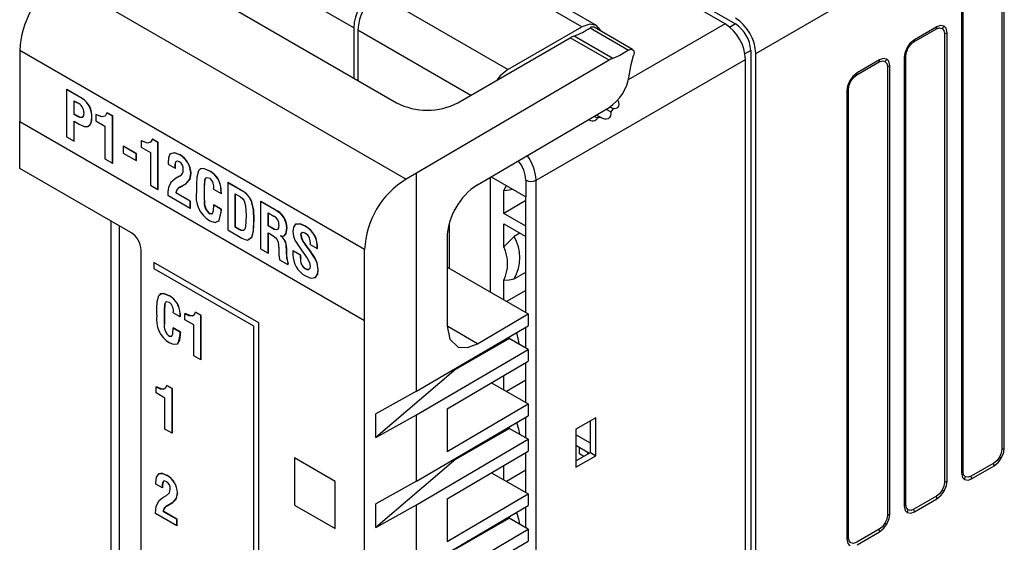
# Model space of a CAD drawing. Header units: millimetres. Extents: x 0 to 559, y 0 to 432.
# Tile 21 of 27: x 364 to 398, y 294 to 312. Entities that reach past the tile are written whole.
import ezdxf

# ---------------------------------------------------------------- set-up
doc = ezdxf.new("R2010")
doc.units = ezdxf.units.MM
doc.header["$LTSCALE"] = 2

msp = doc.modelspace()

# ---------------------------------------------------------------- linework, layer by layer
for p, q in [((398.121, 297.216), (398.121, 315.834)), ((398.034, 315.801), (398.034, 297.183)), ((388.462, 311.891), (383.176, 314.942)), ((383.529, 314.942), (388.815, 311.891)), ((389.522, 310.87), (396.635, 314.976)), ((396.635, 314.976), (396.635, 296.358)), ((396.692, 296.408), (396.692, 315.026)), ((375.61, 311.758), (371.175, 314.318)), ((383.507, 311.792), (379.022, 314.381)), ((384.007, 311.841), (379.522, 314.43)), ((365.449, 313.44), (377.427, 306.525)), ((370.024, 313.248), (377.095, 309.166)), ((380.944, 310.312), (376.458, 312.901)), ((375.61, 311.758), (375.61, 310.023)), ((380.944, 310.312), (383.507, 311.792)), ((383.787, 311.754), (385.122, 310.984)), ((385.259, 311.004), (383.925, 311.774)), ((388.462, 311.891), (385.103, 309.952)), ((388.815, 311.891), (388.609, 311.772)), ((395.788, 311.793), (395.009, 311.343)), ((375.751, 311.676), (375.751, 309.942)), ((379.658, 309.421), (375.751, 311.676)), ((379.216, 309.166), (383.105, 311.411)), ((384.445, 310.638), (383.105, 311.411)), ((384.576, 310.7), (383.237, 311.473)), ((394.993, 311.269), (395.773, 311.719)), ((396.055, 311.556), (396.055, 296.04)), ((396.141, 296.073), (396.141, 311.589)), ((364.052, 310.972), (364.06, 310.976)), ((375.981, 304.086), (364.052, 310.972)), ((364.052, 310.972), (364.052, 308.522)), ((375.988, 304.09), (364.06, 310.976)), ((389.345, 310.972), (389.139, 310.853)), ((389.345, 310.972), (389.345, 249.731)), ((389.522, 249.629), (389.522, 310.87)), ((394.655, 310.731), (394.655, 295.215)), ((394.712, 295.265), (394.712, 310.781)), ((384.445, 310.638), (377.786, 306.726)), ((381.921, 306.482), (389.169, 310.666)), ((389.169, 249.425), (389.169, 310.666)), ((393.014, 310.126), (393.793, 310.576)), ((393.808, 310.65), (393.029, 310.2)), ((394.075, 310.414), (394.075, 294.897)), ((394.161, 294.93), (394.161, 310.446)), ((365.674, 309.621), (365.681, 309.625)), ((365.674, 309.621), (365.674, 307.988)), ((366.211, 309.31), (365.674, 309.621)), ((366.218, 309.314), (365.681, 309.625)), ((392.675, 309.588), (392.675, 294.072)), ((392.732, 294.122), (392.732, 309.638)), ((365.934, 309.231), (366.056, 309.161)), ((365.934, 308.764), (365.934, 309.231)), ((365.941, 308.768), (365.941, 309.227)), ((366.211, 309.31), (366.218, 309.314)), ((379.889, 306.328), (384.445, 309.004)), ((384.471, 309.025), (384.582, 308.961)), ((365.934, 308.764), (365.941, 308.768)), ((366.076, 308.681), (365.934, 308.764)), ((366.084, 308.685), (365.941, 308.768)), ((366.076, 308.681), (366.084, 308.685)), ((366.684, 308.754), (366.691, 308.758)), ((366.684, 308.754), (366.684, 308.536)), ((366.906, 308.677), (366.691, 308.758)), ((367.072, 308.814), (367.079, 308.818)), ((367.263, 308.703), (367.072, 308.814)), ((367.27, 308.707), (367.079, 308.818)), ((367.263, 308.703), (367.27, 308.707)), ((367.263, 307.07), (367.263, 308.703)), ((367.27, 307.074), (367.27, 308.707)), ((383.931, 308.702), (384.033, 308.644)), ((384.011, 308.749), (384.166, 308.66)), ((384.348, 308.947), (384.506, 308.856)), ((364.052, 308.522), (375.981, 301.636)), ((364.06, 306.893), (364.06, 308.518)), ((365.934, 308.524), (366.113, 308.421)), ((365.934, 307.837), (365.934, 308.524)), ((365.941, 307.842), (365.941, 308.52)), ((366.411, 308.347), (366.418, 308.351)), ((366.544, 308.656), (366.551, 308.66)), ((366.684, 308.536), (367.003, 308.352)), ((367.003, 308.352), (367.003, 307.22)), ((365.674, 307.988), (365.934, 307.837)), ((365.934, 307.837), (365.941, 307.842)), ((367.634, 307.661), (367.641, 307.665)), ((368.083, 307.402), (367.634, 307.661)), ((367.634, 307.661), (367.634, 307.422)), ((368.091, 307.406), (367.641, 307.665)), ((368.257, 307.846), (368.264, 307.85)), ((368.257, 307.846), (368.258, 307.628)), ((368.48, 307.769), (368.264, 307.85)), ((368.645, 307.905), (368.653, 307.909)), ((368.837, 307.795), (368.645, 307.905)), ((368.844, 307.799), (368.653, 307.909)), ((368.837, 307.795), (368.844, 307.799)), ((368.837, 306.162), (368.837, 307.795)), ((368.844, 306.166), (368.844, 307.799)), ((367.634, 307.422), (368.083, 307.162)), ((368.083, 307.402), (368.091, 307.406)), ((368.083, 307.162), (368.083, 307.402)), ((368.091, 307.166), (368.091, 307.406)), ((368.258, 307.628), (368.577, 307.443)), ((368.577, 307.443), (368.577, 306.312)), ((369.593, 307.358), (369.6, 307.362)), ((367.003, 307.22), (367.263, 307.07)), ((367.263, 307.07), (367.27, 307.074)), ((368.083, 307.162), (368.091, 307.166)), ((369.189, 307.088), (369.189, 307.042)), ((369.189, 307.042), (369.431, 306.902)), ((369.453, 307.119), (369.46, 307.123)), ((369.46, 307.123), (369.477, 307.143)), ((367.902, 304.675), (364.06, 306.893)), ((369.431, 306.902), (369.438, 306.906)), ((369.577, 306.623), (369.443, 306.545)), ((369.973, 306.717), (369.98, 306.721)), ((370.632, 306.799), (370.639, 306.803)), ((377.786, 306.726), (377.427, 306.525)), ((377.786, 299.185), (377.786, 306.726)), ((368.577, 306.312), (368.837, 306.162)), ((369.597, 306.244), (369.808, 306.369)), ((369.604, 306.248), (369.815, 306.373)), ((369.808, 306.369), (369.815, 306.373)), ((370.169, 306.341), (370.17, 306.105)), ((371.252, 306.4), (371.259, 306.405)), ((371.252, 306.4), (371.252, 304.767)), ((371.803, 306.082), (371.252, 306.4)), ((371.81, 306.086), (371.259, 306.405)), ((380.337, 306.591), (380.337, 302.611)), ((380.362, 306.606), (381.567, 305.91)), ((380.88, 306.307), (380.805, 306.129)), ((381.567, 306.482), (381.567, 305.91)), ((381.921, 245.241), (381.921, 306.482)), ((368.837, 306.162), (368.844, 306.166)), ((369.175, 305.966), (369.953, 305.517)), ((369.453, 306.046), (369.46, 306.05)), ((369.953, 305.757), (369.453, 306.046)), ((369.96, 305.761), (369.46, 306.05)), ((369.597, 306.244), (369.604, 306.248)), ((370.444, 306.251), (370.451, 306.255)), ((370.444, 305.792), (370.444, 306.251)), ((370.451, 305.796), (370.451, 306.255)), ((370.762, 306.179), (371.023, 306.029)), ((371.017, 306.158), (371.024, 306.162)), ((371.023, 306.029), (371.03, 306.033)), ((371.512, 306.011), (371.688, 305.909)), ((371.512, 304.857), (371.512, 306.011)), ((371.519, 304.861), (371.519, 306.006)), ((371.803, 306.082), (371.81, 306.086)), ((380.805, 305.336), (380.805, 306.129)), ((369.953, 305.757), (369.96, 305.761)), ((369.953, 305.517), (369.953, 305.757)), ((369.96, 305.521), (369.96, 305.761)), ((370.444, 305.792), (370.451, 305.796)), ((370.763, 305.629), (370.77, 305.633)), ((371.025, 305.477), (370.763, 305.629)), ((371.032, 305.481), (370.77, 305.633)), ((372.079, 305.737), (372.087, 305.741)), ((372.389, 305.744), (372.396, 305.748)), ((372.389, 305.744), (372.389, 304.113)), ((372.89, 305.455), (372.389, 305.744)), ((372.897, 305.459), (372.396, 305.748)), ((381.567, 305.781), (380.805, 305.336)), ((381.567, 301.901), (381.567, 305.91)), ((369.953, 305.517), (369.96, 305.521)), ((370.631, 305.325), (370.638, 305.33)), ((371.02, 305.385), (371.027, 305.389)), ((371.025, 305.477), (371.032, 305.481)), ((372.649, 305.354), (372.849, 305.239)), ((372.649, 304.908), (372.649, 305.354)), ((372.656, 304.912), (372.656, 305.35)), ((372.89, 305.455), (372.897, 305.459)), ((381.567, 304.896), (380.805, 305.336)), ((367.203, 305.079), (367.203, 257.855)), ((372.157, 305.129), (372.164, 305.133)), ((378.923, 303.428), (378.923, 304.991)), ((380.805, 304.973), (381.567, 304.533)), ((380.805, 304.18), (380.805, 304.973)), ((367.496, 304.91), (367.496, 257.446)), ((371.252, 304.767), (371.74, 304.486)), ((371.512, 304.857), (371.519, 304.861)), ((371.629, 304.79), (371.512, 304.857)), ((371.636, 304.794), (371.519, 304.861)), ((371.629, 304.79), (371.636, 304.794)), ((372.649, 304.908), (372.656, 304.912)), ((372.861, 304.785), (372.649, 304.908)), ((372.649, 303.963), (372.649, 304.668)), ((372.649, 304.668), (372.697, 304.64)), ((372.868, 304.789), (372.656, 304.912)), ((372.656, 303.967), (372.656, 304.664)), ((372.861, 304.785), (372.868, 304.789)), ((373.295, 304.83), (373.302, 304.834)), ((373.784, 304.585), (373.791, 304.589)), ((373.934, 304.892), (373.941, 304.896)), ((381.357, 304.654), (381.159, 304.54)), ((373.076, 304.561), (373.076, 304.565)), ((373.076, 304.561), (373.083, 304.565)), ((373.083, 304.565), (373.083, 304.569)), ((373.935, 304.262), (373.942, 304.266)), ((374.102, 304.262), (374.345, 304.122)), ((378.838, 304.486), (378.838, 301.436)), ((368.256, 246.823), (368.256, 304.063)), ((372.389, 304.113), (372.649, 303.963)), ((372.649, 303.963), (372.656, 303.967)), ((373.278, 304.148), (373.285, 304.152)), ((373.508, 304.039), (373.515, 304.043)), ((373.508, 304.039), (373.508, 303.918)), ((373.768, 303.889), (373.508, 304.039)), ((373.775, 303.893), (373.515, 304.043)), ((373.768, 303.889), (373.775, 303.893)), ((373.775, 303.796), (373.775, 303.893)), ((374.345, 304.122), (374.352, 304.126)), ((375.981, 304.086), (375.988, 304.09)), ((375.981, 301.636), (375.981, 304.086)), ((375.988, 301.64), (375.988, 304.09)), ((368.697, 303.641), (368.698, 303.642)), ((372.322, 301.548), (368.697, 303.641)), ((368.697, 303.641), (368.697, 303.434)), ((372.323, 301.549), (368.698, 303.642)), ((373.046, 303.734), (373.335, 303.567)), ((373.335, 303.601), (373.342, 303.605)), ((373.335, 303.567), (373.335, 303.601)), ((373.335, 303.567), (373.342, 303.571)), ((373.342, 303.571), (373.342, 303.605)), ((373.768, 303.792), (373.768, 303.889)), ((373.768, 303.792), (373.775, 303.796)), ((374.258, 303.804), (374.265, 303.809)), ((368.697, 303.434), (372.143, 301.445)), ((373.939, 303.416), (373.946, 303.42)), ((374.378, 303.389), (374.385, 303.393)), ((378.838, 303.441), (378.863, 303.462)), ((378.863, 303.462), (381.642, 301.858)), ((381.159, 303.07), (381.567, 303.306)), ((380.805, 302.341), (380.805, 303.022)), ((381.567, 302.674), (380.901, 302.285)), ((369.238, 302.484), (369.239, 302.484)), ((368.799, 301.826), (368.799, 302.05)), ((369.06, 301.53), (369.06, 301.965)), ((369.06, 301.964), (369.06, 301.965)), ((369.06, 301.964), (369.06, 301.529)), ((369.609, 301.754), (369.361, 301.896)), ((369.603, 301.876), (369.604, 301.876)), ((369.772, 301.868), (369.773, 301.869)), ((369.772, 301.661), (369.772, 301.868)), ((370.14, 301.925), (370.322, 301.82)), ((370.14, 301.925), (370.141, 301.925)), ((370.323, 301.82), (370.141, 301.925)), ((379.889, 300.829), (381.642, 301.858)), ((381.642, 301.858), (381.642, 301.45)), ((369.06, 301.529), (369.06, 301.53)), ((369.609, 301.754), (369.609, 301.754)), ((370.075, 301.487), (369.772, 301.661)), ((370.322, 301.82), (370.322, 300.271)), ((370.322, 301.82), (370.323, 301.82)), ((370.323, 300.271), (370.323, 301.82)), ((372.322, 301.548), (372.323, 301.549)), ((372.322, 289.564), (372.322, 301.548)), ((372.323, 289.564), (372.323, 301.549)), ((375.981, 301.636), (375.988, 301.64)), ((375.988, 237.95), (375.988, 301.64)), ((369.612, 301.23), (369.362, 301.374)), ((369.362, 301.374), (369.611, 301.23)), ((369.362, 301.374), (369.362, 301.374)), ((369.611, 301.23), (369.612, 301.23)), ((370.075, 300.413), (370.075, 301.487)), ((372.143, 301.445), (372.143, 289.668)), ((377.786, 299.185), (381.642, 301.45)), ((379.889, 300.829), (378.863, 301.421)), ((381.567, 300.676), (381.567, 301.406)), ((369.237, 301.086), (369.238, 301.087)), ((369.606, 301.143), (369.606, 301.143)), ((379.145, 299.952), (380.984, 301.013)), ((380.984, 301.013), (380.984, 301.063)), ((381.642, 300.633), (380.984, 301.013)), ((377.786, 298.368), (381.642, 300.633)), ((381.642, 300.633), (381.642, 300.225)), ((370.322, 300.271), (370.075, 300.413)), ((370.322, 300.271), (370.323, 300.271)), ((378.838, 298.578), (381.642, 300.225)), ((381.567, 298.79), (381.567, 300.181)), ((379.145, 299.952), (376.379, 297.584)), ((379.145, 299.952), (379.145, 299.983)), ((380.373, 299.479), (381.642, 298.747)), ((380.805, 299.23), (380.805, 299.734)), ((381.567, 299.563), (380.901, 299.174)), ((368.777, 299.125), (368.777, 299.332)), ((368.777, 299.332), (368.777, 299.332)), ((369.08, 298.95), (368.777, 299.125)), ((369.145, 299.388), (369.146, 299.389)), ((369.145, 299.388), (369.327, 299.284)), ((369.327, 299.284), (369.146, 299.389)), ((369.327, 297.735), (369.327, 299.284)), ((369.327, 299.284), (369.327, 299.284)), ((369.327, 299.284), (369.327, 297.734)), ((377.786, 299.185), (376.379, 298.4)), ((369.08, 297.877), (369.08, 298.95)), ((378.838, 297.1), (381.642, 298.747)), ((378.838, 298.578), (378.838, 297.1)), ((381.642, 298.747), (381.642, 298.339)), ((376.379, 297.584), (376.379, 298.4)), ((376.379, 297.584), (377.786, 298.368)), ((377.786, 296.074), (377.786, 298.368)), ((377.786, 296.074), (381.642, 298.339)), ((381.567, 297.565), (381.567, 298.295)), ((383.991, 298.271), (383.295, 297.87)), ((383.798, 297.066), (383.798, 298.16)), ((383.991, 296.955), (383.991, 298.271)), ((369.327, 297.734), (369.08, 297.877)), ((379.145, 296.841), (380.984, 297.902)), ((380.984, 297.902), (380.984, 297.952)), ((381.642, 297.522), (380.984, 297.902)), ((383.295, 297.87), (383.295, 296.553)), ((369.327, 297.734), (369.327, 297.735)), ((377.786, 295.257), (381.642, 297.522)), ((381.642, 297.522), (381.642, 297.114)), ((383.798, 297.39), (383.295, 297.681)), ((378.838, 295.467), (381.642, 297.114)), ((383.295, 297.317), (383.765, 297.046)), ((383.422, 297.016), (383.422, 297.244)), ((383.704, 297.081), (383.704, 297.011)), ((374.973, 296.065), (373.559, 296.882)), ((373.559, 296.882), (373.559, 295.248)), ((373.56, 296.881), (373.56, 295.249)), ((379.145, 296.841), (376.379, 294.473)), ((379.145, 296.841), (379.145, 296.872)), ((381.567, 295.679), (381.567, 297.07)), ((383.295, 296.775), (383.798, 297.066)), ((383.295, 296.553), (383.991, 296.955)), ((383.567, 296.932), (383.422, 297.016)), ((383.798, 297.066), (383.991, 296.955)), ((380.805, 296.119), (380.805, 296.623)), ((381.567, 296.457), (380.898, 296.065)), ((397.753, 296.695), (396.973, 296.245)), ((396.988, 296.154), (397.768, 296.604)), ((369.016, 296.049), (369.032, 296.068)), ((369.148, 296.275), (369.149, 296.276)), ((374.973, 294.432), (374.973, 296.065)), ((377.786, 296.074), (376.379, 295.289)), ((380.373, 296.368), (381.642, 295.636)), ((368.765, 295.976), (368.764, 296.019)), ((368.995, 295.843), (368.765, 295.976)), ((368.995, 295.843), (368.995, 295.843)), ((369.015, 296.049), (369.016, 296.049)), ((369.006, 295.504), (369.133, 295.578)), ((369.509, 295.667), (369.509, 295.668)), ((378.838, 293.989), (381.642, 295.636)), ((378.838, 295.467), (378.838, 293.989)), ((381.642, 295.636), (381.642, 295.228)), ((395.773, 295.552), (394.993, 295.102)), ((395.009, 295.011), (395.788, 295.461)), ((369.352, 295.337), (369.152, 295.218)), ((369.152, 295.218), (369.153, 295.219)), ((369.153, 295.219), (369.353, 295.337)), ((369.352, 295.337), (369.353, 295.337)), ((373.56, 295.249), (373.559, 295.248)), ((373.559, 295.248), (374.973, 294.432)), ((373.56, 295.249), (374.973, 294.433)), ((376.379, 294.473), (376.379, 295.289)), ((376.379, 294.473), (377.786, 295.257)), ((377.786, 292.963), (377.786, 295.257)), ((377.786, 292.963), (381.642, 295.228)), ((381.567, 294.454), (381.567, 295.184)), ((369.49, 294.529), (368.752, 294.955)), ((369.015, 295.03), (369.016, 295.031)), ((369.015, 295.03), (369.49, 294.757)), ((369.49, 294.757), (369.016, 295.031)), ((369.49, 294.529), (369.49, 294.757)), ((369.49, 294.757), (369.49, 294.529)), ((369.49, 294.757), (369.49, 294.757)), ((379.145, 293.73), (380.984, 294.791)), ((380.984, 294.791), (380.984, 294.841)), ((381.642, 294.411), (380.984, 294.791)), ((369.49, 294.529), (369.49, 294.529)), ((377.786, 292.146), (381.642, 294.411)), ((381.642, 294.411), (381.642, 294.003)), ((393.793, 294.409), (393.014, 293.96)), ((393.029, 293.868), (393.808, 294.318)), ((378.838, 292.356), (381.642, 294.003))]:
    msp.add_line(p, q)
at = {"flags": 128}
for points in [[(384.166, 311.636), (384.16, 311.665), (384.007, 311.841), (383.777, 311.886), (383.507, 311.792)], [(395.773, 311.719), (395.881, 311.757), (395.972, 311.739)], [(396.038, 311.818), (395.908, 311.838), (395.788, 311.793)], [(395.972, 311.739), (396.033, 311.669), (396.055, 311.556)], [(396.141, 311.589), (396.107, 311.743), (396.038, 311.818)], [(394.759, 311.079), (394.676, 310.882), (394.655, 310.731)], [(394.712, 310.781), (394.733, 310.918), (394.794, 311.059)], [(395.009, 311.343), (394.858, 311.217), (394.759, 311.079)], [(394.794, 311.059), (394.792, 311.06), (394.789, 311.062), (394.785, 311.064), (394.781, 311.067), (394.776, 311.069), (394.771, 311.073), (394.765, 311.076), (394.759, 311.079)], [(394.794, 311.059), (394.886, 311.182), (394.993, 311.269)], [(385.122, 310.984), (384.815, 310.804), (384.576, 310.7)], [(385.122, 310.984), (385.161, 311.005), (385.204, 311.016), (385.244, 311.011), (385.278, 310.989), (385.3, 310.951), (385.309, 310.902), (385.306, 310.849), (385.294, 310.798)], [(385.137, 310.096), (385.208, 310.485), (385.294, 310.798)], [(384.576, 310.7), (384.503, 310.669), (384.445, 310.638)], [(393.793, 310.576), (393.901, 310.614), (393.992, 310.596)], [(394.058, 310.675), (393.928, 310.695), (393.808, 310.65)], [(393.992, 310.596), (394.053, 310.526), (394.075, 310.414)], [(394.161, 310.446), (394.128, 310.6), (394.058, 310.675)], [(380.944, 310.312), (380.673, 310.094), (380.561, 309.942)], [(393.029, 310.2), (392.878, 310.074), (392.779, 309.937)], [(392.814, 309.916), (392.906, 310.039), (393.014, 310.126)], [(392.779, 309.937), (392.696, 309.739), (392.675, 309.588)], [(392.732, 309.638), (392.753, 309.775), (392.814, 309.916)], [(392.814, 309.916), (392.812, 309.917), (392.809, 309.919), (392.805, 309.921), (392.801, 309.924), (392.796, 309.927), (392.791, 309.93), (392.785, 309.933), (392.779, 309.937)], [(384.739, 309.261), (384.773, 309.198), (384.781, 309.094), (384.771, 309.05), (384.751, 309.012), (384.719, 308.98), (384.678, 308.961), (384.633, 308.954), (384.582, 308.961)], [(366.27, 308.823), (366.26, 308.721), (366.215, 308.652), (366.15, 308.649), (366.076, 308.681)], [(366.199, 308.655), (366.157, 308.653), (366.084, 308.685)], [(367.072, 308.814), (367.011, 308.704), (366.899, 308.673), (366.684, 308.754)], [(384.506, 308.856), (384.511, 308.781), (384.497, 308.714), (384.465, 308.654), (384.418, 308.613), (384.359, 308.592), (384.294, 308.596), (384.231, 308.619), (384.166, 308.66)], [(384.582, 308.961), (384.543, 308.9), (384.506, 308.856)], [(366.113, 308.421), (366.288, 308.345), (366.411, 308.347)], [(366.464, 308.383), (366.487, 308.4), (366.529, 308.486), (366.551, 308.66)], [(384.033, 308.644), (384.017, 308.599), (383.99, 308.563), (383.953, 308.538), (383.908, 308.526), (383.864, 308.526), (383.817, 308.537), (383.732, 308.578)], [(384.166, 308.66), (384.092, 308.648), (384.033, 308.644)], [(368.645, 307.905), (368.584, 307.796), (368.473, 307.765), (368.257, 307.846)], [(369.593, 307.358), (369.403, 307.432), (369.25, 307.391), (369.2, 307.255), (369.189, 307.088)], [(369.6, 307.362), (369.41, 307.436), (369.274, 307.4)], [(369.431, 306.902), (369.433, 307.031), (369.453, 307.119)], [(369.438, 306.906), (369.44, 307.035), (369.46, 307.123)], [(369.453, 307.119), (369.477, 307.148), (369.514, 307.152), (369.581, 307.125)], [(369.808, 306.369), (369.941, 306.522), (369.973, 306.717)], [(369.815, 306.373), (369.948, 306.526), (369.98, 306.721)], [(370.632, 306.799), (370.409, 306.886), (370.311, 306.877), (370.244, 306.811), (370.183, 306.595), (370.169, 306.341)], [(370.639, 306.803), (370.416, 306.89), (370.318, 306.881), (370.288, 306.852)], [(369.443, 306.545), (369.279, 306.402), (369.198, 306.23)], [(370.444, 306.251), (370.463, 306.505), (370.483, 306.555), (370.522, 306.581), (370.631, 306.559)], [(370.451, 306.255), (370.47, 306.509), (370.491, 306.559), (370.492, 306.56)], [(369.198, 306.23), (369.182, 306.084), (369.175, 305.966)], [(371.023, 306.029), (371.021, 306.1), (371.017, 306.158)], [(371.03, 306.033), (371.029, 306.104), (371.024, 306.162)], [(380.805, 306.129), (380.994, 306.151), (381.116, 306.17)], [(370.763, 305.629), (370.749, 305.412), (370.715, 305.327), (370.678, 305.314), (370.631, 305.325)], [(371.688, 305.909), (371.758, 305.856), (371.815, 305.776), (371.866, 305.595), (371.883, 305.259)], [(372.157, 305.129), (372.143, 305.459), (372.079, 305.737)], [(372.164, 305.133), (372.15, 305.463), (372.087, 305.741)], [(370.632, 305.085), (370.817, 305.02), (370.951, 305.092), (371.02, 305.385)], [(370.687, 305.319), (370.685, 305.318), (370.638, 305.33)], [(370.916, 305.073), (370.959, 305.096), (371.027, 305.389)], [(371.02, 305.385), (371.023, 305.437), (371.025, 305.477)], [(371.027, 305.389), (371.03, 305.441), (371.032, 305.481)], [(371.883, 305.259), (371.866, 304.873), (371.844, 304.791), (371.793, 304.742), (371.714, 304.748), (371.629, 304.79)], [(371.939, 304.415), (372.085, 304.519), (372.141, 304.735), (372.157, 305.129)], [(371.984, 304.446), (372.092, 304.523), (372.148, 304.739), (372.164, 305.133)], [(373.019, 304.927), (373.01, 304.84), (372.974, 304.779), (372.922, 304.766), (372.861, 304.785)], [(373.934, 304.892), (373.755, 304.97), (373.599, 304.961), (373.528, 304.862), (373.509, 304.711)], [(373.941, 304.896), (373.762, 304.974), (373.606, 304.965), (373.591, 304.944)], [(371.831, 304.775), (371.8, 304.746), (371.721, 304.752), (371.636, 304.794)], [(372.697, 304.64), (372.826, 304.563), (372.926, 304.486)], [(372.95, 304.775), (372.929, 304.77), (372.868, 304.789)], [(373.076, 304.565), (373.192, 304.551), (373.263, 304.626), (373.295, 304.83)], [(373.234, 304.591), (373.271, 304.63), (373.302, 304.834)], [(373.509, 304.711), (373.532, 304.55), (373.578, 304.417)], [(373.784, 304.585), (373.794, 304.651), (373.834, 304.684), (373.88, 304.679), (373.93, 304.655)], [(373.791, 304.589), (373.801, 304.655), (373.806, 304.659)], [(371.74, 304.486), (371.854, 304.429), (371.939, 304.415)], [(373.578, 304.417), (373.804, 304.061), (373.998, 303.794)], [(374.258, 303.804), (374.082, 304.065), (373.935, 304.262)], [(374.265, 303.809), (374.089, 304.069), (373.942, 304.266)], [(381.159, 304.54), (380.952, 304.332), (380.805, 304.18)], [(373.018, 304.166), (373.022, 303.929), (373.046, 303.734)], [(373.998, 303.794), (374.083, 303.638), (374.104, 303.514)], [(374.378, 303.389), (374.344, 303.619), (374.258, 303.804)], [(374.385, 303.393), (374.351, 303.623), (374.265, 303.809)], [(373.937, 303.177), (374.124, 303.101), (374.284, 303.124), (374.356, 303.231), (374.378, 303.389)], [(374.104, 303.514), (374.094, 303.434), (374.051, 303.388), (373.998, 303.39), (373.939, 303.416)], [(374.084, 303.421), (374.058, 303.392), (374.005, 303.394), (373.946, 303.42)], [(374.255, 303.123), (374.291, 303.128), (374.364, 303.236), (374.385, 303.393)], [(380.805, 303.022), (380.994, 303.044), (381.159, 303.07)], [(368.799, 302.05), (368.812, 302.29), (368.87, 302.496), (368.933, 302.558), (369.026, 302.566), (369.238, 302.484)], [(369.239, 302.484), (369.027, 302.567), (368.934, 302.559), (368.905, 302.53)], [(369.237, 302.257), (369.134, 302.277), (369.097, 302.253), (369.077, 302.205), (369.06, 301.964)], [(369.06, 301.965), (369.078, 302.206), (369.098, 302.253), (369.099, 302.254)], [(369.603, 301.876), (369.608, 301.807), (369.609, 301.754)], [(369.609, 301.754), (369.608, 301.822), (369.604, 301.876)], [(369.772, 301.868), (369.904, 301.807), (370.027, 301.793), (370.099, 301.838), (370.14, 301.925)], [(370.033, 301.807), (369.977, 301.792), (369.773, 301.869)], [(369.237, 301.086), (369.281, 301.075), (369.317, 301.088), (369.349, 301.168), (369.362, 301.374)], [(369.606, 301.143), (369.609, 301.192), (369.612, 301.23)], [(369.611, 301.23), (369.608, 301.181), (369.606, 301.143)], [(378.838, 301.436), (378.931, 300.986), (379.223, 300.714), (379.549, 300.695), (379.889, 300.829)], [(369.606, 301.143), (369.58, 300.952), (369.497, 300.817), (369.378, 300.801), (369.238, 300.858)], [(369.285, 301.077), (369.282, 301.076), (369.238, 301.087)], [(369.503, 300.844), (369.542, 300.865), (369.606, 301.143)], [(368.777, 299.332), (368.909, 299.27), (369.032, 299.256), (369.104, 299.302), (369.145, 299.388)], [(369.038, 299.271), (368.982, 299.256), (368.777, 299.332)], [(381.244, 298.105), (381.306, 297.887), (381.341, 297.695)], [(398.034, 297.183), (398.013, 297.046), (397.952, 296.906)], [(398.018, 296.868), (398.1, 297.066), (398.121, 297.216)], [(397.952, 296.906), (397.861, 296.782), (397.753, 296.695)], [(397.768, 296.604), (397.918, 296.73), (398.018, 296.868)], [(397.952, 296.906), (397.961, 296.9), (397.971, 296.895), (397.98, 296.89), (397.988, 296.885), (397.996, 296.88), (398.004, 296.876), (398.011, 296.872), (398.018, 296.868)], [(396.774, 296.226), (396.713, 296.296), (396.692, 296.408)], [(368.764, 296.019), (368.786, 296.216), (368.875, 296.344), (369.005, 296.336), (369.148, 296.275)], [(369.149, 296.276), (368.968, 296.346), (368.888, 296.325)], [(369.137, 296.054), (369.057, 296.081), (369.031, 296.072), (369.015, 296.049)], [(396.038, 295.725), (396.12, 295.923), (396.141, 296.073)], [(396.635, 296.358), (396.669, 296.204), (396.739, 296.129)], [(396.739, 296.129), (396.869, 296.109), (396.988, 296.154)], [(396.973, 296.245), (396.865, 296.208), (396.774, 296.226)], [(368.995, 295.843), (368.997, 295.966), (369.016, 296.049)], [(369.015, 296.049), (368.995, 295.94), (368.995, 295.843)], [(369.133, 295.578), (369.238, 295.666), (369.262, 295.799)], [(395.972, 295.763), (395.881, 295.639), (395.773, 295.552)], [(395.788, 295.461), (395.938, 295.587), (396.038, 295.725)], [(396.055, 296.04), (396.033, 295.903), (395.972, 295.763)], [(395.972, 295.763), (395.982, 295.757), (395.991, 295.752), (396, 295.747), (396.008, 295.742), (396.016, 295.737), (396.024, 295.733), (396.031, 295.729), (396.038, 295.725)], [(368.773, 295.205), (368.88, 295.402), (369.006, 295.504)], [(369.509, 295.667), (369.458, 295.442), (369.352, 295.337)], [(369.353, 295.337), (369.479, 295.482), (369.509, 295.668)], [(368.752, 294.955), (368.761, 295.097), (368.773, 295.205)], [(369.152, 295.218), (369.053, 295.139), (369.015, 295.03)], [(394.655, 295.215), (394.689, 295.061), (394.759, 294.986)], [(394.794, 295.083), (394.733, 295.153), (394.712, 295.265)], [(394.993, 295.102), (394.886, 295.065), (394.794, 295.083)], [(381.244, 294.994), (381.306, 294.776), (381.341, 294.584)], [(394.075, 294.897), (394.053, 294.761), (393.992, 294.62)], [(394.058, 294.582), (394.14, 294.78), (394.161, 294.93)], [(394.759, 294.986), (394.889, 294.966), (395.009, 295.011)], [(393.992, 294.62), (393.901, 294.496), (393.793, 294.409)], [(393.808, 294.318), (393.958, 294.444), (394.058, 294.582)], [(393.992, 294.62), (394.002, 294.614), (394.011, 294.609), (394.02, 294.604), (394.028, 294.599), (394.036, 294.594), (394.044, 294.59), (394.051, 294.586), (394.058, 294.582)], [(392.675, 294.072), (392.709, 293.918), (392.779, 293.843)], [(392.814, 293.94), (392.753, 294.01), (392.732, 294.122)], [(393.014, 293.96), (392.906, 293.922), (392.814, 293.94)]]:
    msp.add_lwpolyline(points, dxfattribs=at)
for centre, radius, start, end in [((367.15, 310.857), 3.092, 123.3622, 177.7926), ((377.145, 311.688), 1.537, 122.6055, 177.3945), ((377.286, 311.607), 1.537, 122.6055, 177.3945), ((387.987, 310.8), 1.537, 2.6055, 57.3945), ((382.345, 313.898), 2.584, 290.1914, 303.9258), ((383.872, 311.657), 0.129, 65.5738, 131.2118), ((387.633, 310.596), 1.537, 2.6055, 57.3945), ((388.194, 310.92), 1.153, 2.6055, 57.3945), ((395.62, 311.789), 0.168, 335.4395, 1.4164), ((395.779, 311.967), 0.298, 310.298, 330.1113), ((383.515, 310.709), 0.813, 109.9635, 120.2475), ((395.991, 311.858), 0.309, 281.9617, 299.2268), ((394.841, 311.339), 0.168, 335.4395, 1.4164), ((394.575, 310.879), 0.168, 298.5804, 324.5592), ((393.64, 310.646), 0.168, 335.4395, 1.4164), ((393.799, 310.824), 0.298, 310.298, 330.1113), ((394.011, 310.715), 0.309, 281.9617, 299.2268), ((383.576, 310.32), 1.577, 303.4433, 351.836), ((392.861, 310.196), 0.168, 335.4395, 1.4164), ((392.595, 309.736), 0.168, 298.5804, 324.5592), ((365.928, 308.843), 0.342, 356.5778, 68.1786), ((365.821, 308.7), 0.724, 356.5016, 57.44), ((365.829, 308.704), 0.724, 356.5016, 57.44), ((378.155, 311.213), 2.306, 242.6097, 297.3903), ((366.264, 308.593), 0.287, 300.7382, 12.61), ((369.213, 306.699), 0.761, 1.3504, 60.0077), ((369.22, 306.703), 0.761, 1.3504, 60.0077), ((380.42, 306.421), 1.502, 2.3203, 37.6485), ((369.441, 306.89), 0.274, 353.0457, 59.2781), ((380.416, 306.428), 1.152, 2.669, 39.4449), ((369.494, 306.828), 0.221, 292.2066, 7.3971), ((370.25, 306.133), 0.767, 1.8625, 60.1451), ((370.257, 306.137), 0.767, 1.8625, 60.1451), ((370.368, 306.256), 0.402, 349.0681, 49.0855), ((378.986, 303.961), 3.001, 121.3092, 177.5361), ((381.154, 304.385), 2.318, 123.0622, 177.5151), ((381.744, 306.823), 0.384, 242.6097, 297.3903), ((369.685, 306.029), 0.232, 112.169, 175.8356), ((369.692, 306.033), 0.232, 112.169, 175.8356), ((371.145, 305.932), 0.99, 169.9439, 238.8114), ((371.393, 305.47), 0.737, 21.2672, 56.1825), ((371.4, 305.474), 0.737, 21.2672, 56.1825), ((370.905, 305.706), 0.469, 169.4124, 234.2139), ((370.912, 305.71), 0.469, 169.4124, 234.2139), ((372.597, 304.822), 0.698, 0.7279, 65.2021), ((372.604, 304.826), 0.698, 0.7279, 65.2021), ((372.706, 304.959), 0.314, 354.1799, 62.9072), ((367.488, 304.028), 0.768, 2.6055, 57.3945), ((374.26, 304.611), 0.477, 183.1471, 227.0618), ((374.267, 304.615), 0.477, 183.1471, 227.0618), ((373.737, 304.336), 0.373, 348.599, 58.8631), ((373.541, 304.188), 0.807, 355.364, 60.8185), ((373.548, 304.192), 0.807, 355.364, 60.8185), ((372.617, 304.224), 0.406, 351.7724, 40.2956), ((372.8, 304.17), 0.478, 357.3873, 54.7738), ((372.807, 304.174), 0.478, 357.3873, 54.7738), ((379.927, 303.805), 1.434, 329.1813, 30.8188), ((374.761, 304.026), 1.488, 175.2849, 196.5955), ((374.768, 304.03), 1.488, 175.2849, 196.5955), ((374.319, 303.893), 0.811, 178.2348, 241.9064), ((379.573, 303.601), 1.361, 334.8277, 25.1723), ((374.136, 303.732), 0.373, 170.8085, 238.0677), ((374.144, 303.737), 0.373, 170.8085, 238.0677), ((369.001, 301.973), 0.369, 347.938, 50.2156), ((368.872, 301.85), 0.731, 2.0121, 59.9956), ((368.876, 301.853), 0.728, 1.8625, 60.1451), ((369.742, 301.67), 0.956, 170.6049, 238.1503), ((369.497, 301.447), 0.445, 169.4124, 234.2139), ((369.498, 301.448), 0.445, 169.4124, 234.2139), ((379.13, 300.491), 2.233, 8.131, 18.9275), ((397.971, 297.485), 0.309, 281.9617, 299.2268), ((396.555, 296.505), 0.168, 298.5804, 324.5592), ((397.459, 296.6), 0.309, 0.7703, 18.0365), ((368.791, 295.652), 0.718, 1.1926, 60.1655), ((368.788, 295.651), 0.722, 1.3504, 60.0077), ((395.991, 296.342), 0.309, 281.9617, 299.2268), ((396.48, 296.279), 0.298, 329.8886, 349.7025), ((396.68, 296.15), 0.309, 0.7703, 18.0365), ((368.996, 295.827), 0.267, 354.0717, 58.2522), ((395.479, 295.457), 0.309, 0.7703, 18.0365), ((369.236, 295.015), 0.22, 112.169, 175.8356), ((394.575, 295.362), 0.168, 298.5804, 324.5592), ((394.5, 295.136), 0.298, 329.8886, 349.7025), ((394.7, 295.007), 0.309, 0.7703, 18.0365), ((394.011, 295.199), 0.309, 281.9617, 299.2268), ((393.5, 294.314), 0.309, 0.7703, 18.0365), ((392.595, 294.22), 0.168, 298.5804, 324.5592)]:
    msp.add_arc(centre, radius, start, end)

doc.saveas('drawing.dxf')
